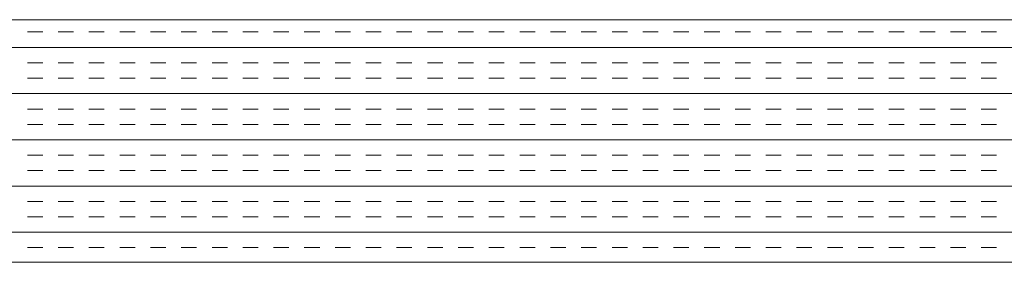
# Model space of a CAD drawing. Extents: x 3940905 to 4145695, y 925352 to 1109797.
# Tile 193 of 256: x 3955779 to 3955983, y 1099546 to 1099596. Entities that reach past the tile are written whole.
import ezdxf

# ---------------------------------------------------------------- set-up
doc = ezdxf.new("R2010")
doc.units = 0
doc.header["$LTSCALE"] = 750
doc.header["$MEASUREMENT"] = 0
doc.layers.add('CKD Equipments', color=252, linetype='CONTINUOUS', lineweight=0)

msp = doc.modelspace()

# ---------------------------------------------------------------- linework, layer by layer
at = {"layer": 'CKD Equipments'}
for p, q in [((3955624.57, 1099595.77), (3956342.57, 1099595.77)), ((3955574.57, 1099545.77), (3956392.57, 1099545.77))]:
    msp.add_line(p, q, dxfattribs=at)
at = {"layer": 'CKD Equipments', "color": 4, "linetype": 'Continuous'}
for p, q in [((3955784.25, 1099593.24), (3955781.08, 1099593.24)), ((3955790.6, 1099593.24), (3955787.43, 1099593.24)), ((3955796.95, 1099593.24), (3955793.78, 1099593.24)), ((3955803.3, 1099593.24), (3955800.13, 1099593.24)), ((3955809.65, 1099593.24), (3955806.48, 1099593.24)), ((3955816, 1099593.24), (3955812.83, 1099593.24)), ((3955822.35, 1099593.24), (3955819.18, 1099593.24)), ((3955828.7, 1099593.24), (3955825.53, 1099593.24)), ((3955835.05, 1099593.24), (3955831.88, 1099593.24)), ((3955841.4, 1099593.24), (3955838.23, 1099593.24)), ((3955847.75, 1099593.24), (3955844.58, 1099593.24)), ((3955854.1, 1099593.24), (3955850.93, 1099593.24)), ((3955860.45, 1099593.24), (3955857.28, 1099593.24)), ((3955866.8, 1099593.24), (3955863.63, 1099593.24)), ((3955873.15, 1099593.24), (3955869.98, 1099593.24)), ((3955879.5, 1099593.24), (3955876.33, 1099593.24)), ((3955885.85, 1099593.24), (3955882.68, 1099593.24)), ((3955892.2, 1099593.24), (3955889.03, 1099593.24)), ((3955898.55, 1099593.24), (3955895.38, 1099593.24)), ((3955904.9, 1099593.24), (3955901.73, 1099593.24)), ((3955911.25, 1099593.24), (3955908.08, 1099593.24)), ((3955917.6, 1099593.24), (3955914.43, 1099593.24)), ((3955923.95, 1099593.24), (3955920.78, 1099593.24)), ((3955930.3, 1099593.24), (3955927.13, 1099593.24)), ((3955936.65, 1099593.24), (3955933.48, 1099593.24)), ((3955943, 1099593.24), (3955939.83, 1099593.24)), ((3955949.35, 1099593.24), (3955946.18, 1099593.24)), ((3955955.7, 1099593.24), (3955952.53, 1099593.24)), ((3955962.05, 1099593.24), (3955958.88, 1099593.24)), ((3955968.4, 1099593.24), (3955965.23, 1099593.24)), ((3955974.75, 1099593.24), (3955971.58, 1099593.24)), ((3955981.1, 1099593.24), (3955977.93, 1099593.24)), ((3956392.57, 1099590.06), (3955574.57, 1099590.06)), ((3955784.25, 1099586.89), (3955781.08, 1099586.89)), ((3955790.6, 1099586.89), (3955787.43, 1099586.89)), ((3955796.95, 1099586.89), (3955793.78, 1099586.89)), ((3955803.3, 1099586.89), (3955800.13, 1099586.89)), ((3955809.65, 1099586.89), (3955806.48, 1099586.89)), ((3955816, 1099586.89), (3955812.83, 1099586.89)), ((3955822.35, 1099586.89), (3955819.18, 1099586.89)), ((3955828.7, 1099586.89), (3955825.53, 1099586.89)), ((3955835.05, 1099586.89), (3955831.88, 1099586.89)), ((3955841.4, 1099586.89), (3955838.23, 1099586.89)), ((3955847.75, 1099586.89), (3955844.58, 1099586.89)), ((3955854.1, 1099586.89), (3955850.93, 1099586.89)), ((3955860.45, 1099586.89), (3955857.28, 1099586.89)), ((3955866.8, 1099586.89), (3955863.63, 1099586.89)), ((3955873.15, 1099586.89), (3955869.98, 1099586.89)), ((3955879.5, 1099586.89), (3955876.33, 1099586.89)), ((3955885.85, 1099586.89), (3955882.68, 1099586.89)), ((3955892.2, 1099586.89), (3955889.03, 1099586.89)), ((3955898.55, 1099586.89), (3955895.38, 1099586.89)), ((3955904.9, 1099586.89), (3955901.73, 1099586.89)), ((3955911.25, 1099586.89), (3955908.08, 1099586.89)), ((3955917.6, 1099586.89), (3955914.43, 1099586.89)), ((3955923.95, 1099586.89), (3955920.78, 1099586.89)), ((3955930.3, 1099586.89), (3955927.13, 1099586.89)), ((3955936.65, 1099586.89), (3955933.48, 1099586.89)), ((3955943, 1099586.89), (3955939.83, 1099586.89)), ((3955949.35, 1099586.89), (3955946.18, 1099586.89)), ((3955955.7, 1099586.89), (3955952.53, 1099586.89)), ((3955962.05, 1099586.89), (3955958.88, 1099586.89)), ((3955968.4, 1099586.89), (3955965.23, 1099586.89)), ((3955974.75, 1099586.89), (3955971.58, 1099586.89)), ((3955981.1, 1099586.89), (3955977.93, 1099586.89)), ((3955784.25, 1099583.71), (3955781.08, 1099583.71)), ((3955790.6, 1099583.71), (3955787.43, 1099583.71)), ((3955796.95, 1099583.71), (3955793.78, 1099583.71)), ((3955803.3, 1099583.71), (3955800.13, 1099583.71)), ((3955809.65, 1099583.71), (3955806.48, 1099583.71)), ((3955816, 1099583.71), (3955812.83, 1099583.71)), ((3955822.35, 1099583.71), (3955819.18, 1099583.71)), ((3955828.7, 1099583.71), (3955825.53, 1099583.71)), ((3955835.05, 1099583.71), (3955831.88, 1099583.71)), ((3955841.4, 1099583.71), (3955838.23, 1099583.71)), ((3955847.75, 1099583.71), (3955844.58, 1099583.71)), ((3955854.1, 1099583.71), (3955850.93, 1099583.71)), ((3955860.45, 1099583.71), (3955857.28, 1099583.71)), ((3955866.8, 1099583.71), (3955863.63, 1099583.71)), ((3955873.15, 1099583.71), (3955869.98, 1099583.71)), ((3955879.5, 1099583.71), (3955876.33, 1099583.71)), ((3955885.85, 1099583.71), (3955882.68, 1099583.71)), ((3955892.2, 1099583.71), (3955889.03, 1099583.71)), ((3955898.55, 1099583.71), (3955895.38, 1099583.71)), ((3955904.9, 1099583.71), (3955901.73, 1099583.71)), ((3955911.25, 1099583.71), (3955908.08, 1099583.71)), ((3955917.6, 1099583.71), (3955914.43, 1099583.71)), ((3955923.95, 1099583.71), (3955920.78, 1099583.71)), ((3955930.3, 1099583.71), (3955927.13, 1099583.71)), ((3955936.65, 1099583.71), (3955933.48, 1099583.71)), ((3955943, 1099583.71), (3955939.83, 1099583.71)), ((3955949.35, 1099583.71), (3955946.18, 1099583.71)), ((3955955.7, 1099583.71), (3955952.53, 1099583.71)), ((3955962.05, 1099583.71), (3955958.88, 1099583.71)), ((3955968.4, 1099583.71), (3955965.23, 1099583.71)), ((3955974.75, 1099583.71), (3955971.58, 1099583.71)), ((3955981.1, 1099583.71), (3955977.93, 1099583.71)), ((3956392.57, 1099580.54), (3955574.57, 1099580.54)), ((3955784.25, 1099577.36), (3955781.08, 1099577.36)), ((3955790.6, 1099577.36), (3955787.43, 1099577.36)), ((3955796.95, 1099577.36), (3955793.78, 1099577.36)), ((3955803.3, 1099577.36), (3955800.13, 1099577.36)), ((3955809.65, 1099577.36), (3955806.48, 1099577.36)), ((3955816, 1099577.36), (3955812.83, 1099577.36)), ((3955822.35, 1099577.36), (3955819.18, 1099577.36)), ((3955828.7, 1099577.36), (3955825.53, 1099577.36)), ((3955835.05, 1099577.36), (3955831.88, 1099577.36)), ((3955841.4, 1099577.36), (3955838.23, 1099577.36)), ((3955847.75, 1099577.36), (3955844.58, 1099577.36)), ((3955854.1, 1099577.36), (3955850.93, 1099577.36)), ((3955860.45, 1099577.36), (3955857.28, 1099577.36)), ((3955866.8, 1099577.36), (3955863.63, 1099577.36)), ((3955873.15, 1099577.36), (3955869.98, 1099577.36)), ((3955879.5, 1099577.36), (3955876.33, 1099577.36)), ((3955885.85, 1099577.36), (3955882.68, 1099577.36)), ((3955892.2, 1099577.36), (3955889.03, 1099577.36)), ((3955898.55, 1099577.36), (3955895.38, 1099577.36)), ((3955904.9, 1099577.36), (3955901.73, 1099577.36)), ((3955911.25, 1099577.36), (3955908.08, 1099577.36)), ((3955917.6, 1099577.36), (3955914.43, 1099577.36)), ((3955923.95, 1099577.36), (3955920.78, 1099577.36)), ((3955930.3, 1099577.36), (3955927.13, 1099577.36)), ((3955936.65, 1099577.36), (3955933.48, 1099577.36)), ((3955943, 1099577.36), (3955939.83, 1099577.36)), ((3955949.35, 1099577.36), (3955946.18, 1099577.36)), ((3955955.7, 1099577.36), (3955952.53, 1099577.36)), ((3955962.05, 1099577.36), (3955958.88, 1099577.36)), ((3955968.4, 1099577.36), (3955965.23, 1099577.36)), ((3955974.75, 1099577.36), (3955971.58, 1099577.36)), ((3955981.1, 1099577.36), (3955977.93, 1099577.36)), ((3955784.25, 1099574.19), (3955781.08, 1099574.19)), ((3955790.6, 1099574.19), (3955787.43, 1099574.19)), ((3955796.95, 1099574.19), (3955793.78, 1099574.19)), ((3955803.3, 1099574.19), (3955800.13, 1099574.19)), ((3955809.65, 1099574.19), (3955806.48, 1099574.19)), ((3955816, 1099574.19), (3955812.83, 1099574.19)), ((3955822.35, 1099574.19), (3955819.18, 1099574.19)), ((3955828.7, 1099574.19), (3955825.53, 1099574.19)), ((3955835.05, 1099574.19), (3955831.88, 1099574.19)), ((3955841.4, 1099574.19), (3955838.23, 1099574.19)), ((3955847.75, 1099574.19), (3955844.58, 1099574.19)), ((3955854.1, 1099574.19), (3955850.93, 1099574.19)), ((3955860.45, 1099574.19), (3955857.28, 1099574.19)), ((3955866.8, 1099574.19), (3955863.63, 1099574.19)), ((3955873.15, 1099574.19), (3955869.98, 1099574.19)), ((3955879.5, 1099574.19), (3955876.33, 1099574.19)), ((3955885.85, 1099574.19), (3955882.68, 1099574.19)), ((3955892.2, 1099574.19), (3955889.03, 1099574.19)), ((3955898.55, 1099574.19), (3955895.38, 1099574.19)), ((3955904.9, 1099574.19), (3955901.73, 1099574.19)), ((3955911.25, 1099574.19), (3955908.08, 1099574.19)), ((3955917.6, 1099574.19), (3955914.43, 1099574.19)), ((3955923.95, 1099574.19), (3955920.78, 1099574.19)), ((3955930.3, 1099574.19), (3955927.13, 1099574.19)), ((3955936.65, 1099574.19), (3955933.48, 1099574.19)), ((3955943, 1099574.19), (3955939.83, 1099574.19)), ((3955949.35, 1099574.19), (3955946.18, 1099574.19)), ((3955955.7, 1099574.19), (3955952.53, 1099574.19)), ((3955962.05, 1099574.19), (3955958.88, 1099574.19)), ((3955968.4, 1099574.19), (3955965.23, 1099574.19)), ((3955974.75, 1099574.19), (3955971.58, 1099574.19)), ((3955981.1, 1099574.19), (3955977.93, 1099574.19)), ((3956392.57, 1099571.01), (3955574.57, 1099571.01)), ((3955784.25, 1099567.84), (3955781.08, 1099567.84)), ((3955790.6, 1099567.84), (3955787.43, 1099567.84)), ((3955796.95, 1099567.84), (3955793.78, 1099567.84)), ((3955803.3, 1099567.84), (3955800.13, 1099567.84)), ((3955809.65, 1099567.84), (3955806.48, 1099567.84)), ((3955816, 1099567.84), (3955812.83, 1099567.84)), ((3955822.35, 1099567.84), (3955819.18, 1099567.84)), ((3955828.7, 1099567.84), (3955825.53, 1099567.84)), ((3955835.05, 1099567.84), (3955831.88, 1099567.84)), ((3955841.4, 1099567.84), (3955838.23, 1099567.84)), ((3955847.75, 1099567.84), (3955844.58, 1099567.84)), ((3955854.1, 1099567.84), (3955850.93, 1099567.84)), ((3955860.45, 1099567.84), (3955857.28, 1099567.84)), ((3955866.8, 1099567.84), (3955863.63, 1099567.84)), ((3955873.15, 1099567.84), (3955869.98, 1099567.84)), ((3955879.5, 1099567.84), (3955876.33, 1099567.84)), ((3955885.85, 1099567.84), (3955882.68, 1099567.84)), ((3955892.2, 1099567.84), (3955889.03, 1099567.84)), ((3955898.55, 1099567.84), (3955895.38, 1099567.84)), ((3955904.9, 1099567.84), (3955901.73, 1099567.84)), ((3955911.25, 1099567.84), (3955908.08, 1099567.84)), ((3955917.6, 1099567.84), (3955914.43, 1099567.84)), ((3955923.95, 1099567.84), (3955920.78, 1099567.84)), ((3955930.3, 1099567.84), (3955927.13, 1099567.84)), ((3955936.65, 1099567.84), (3955933.48, 1099567.84)), ((3955943, 1099567.84), (3955939.83, 1099567.84)), ((3955949.35, 1099567.84), (3955946.18, 1099567.84)), ((3955955.7, 1099567.84), (3955952.53, 1099567.84)), ((3955962.05, 1099567.84), (3955958.88, 1099567.84)), ((3955968.4, 1099567.84), (3955965.23, 1099567.84)), ((3955974.75, 1099567.84), (3955971.58, 1099567.84)), ((3955981.1, 1099567.84), (3955977.93, 1099567.84)), ((3955784.25, 1099564.66), (3955781.08, 1099564.66)), ((3955790.6, 1099564.66), (3955787.43, 1099564.66)), ((3955796.95, 1099564.66), (3955793.78, 1099564.66)), ((3955803.3, 1099564.66), (3955800.13, 1099564.66)), ((3955809.65, 1099564.66), (3955806.48, 1099564.66)), ((3955816, 1099564.66), (3955812.83, 1099564.66)), ((3955822.35, 1099564.66), (3955819.18, 1099564.66)), ((3955828.7, 1099564.66), (3955825.53, 1099564.66)), ((3955835.05, 1099564.66), (3955831.88, 1099564.66)), ((3955841.4, 1099564.66), (3955838.23, 1099564.66)), ((3955847.75, 1099564.66), (3955844.58, 1099564.66)), ((3955854.1, 1099564.66), (3955850.93, 1099564.66)), ((3955860.45, 1099564.66), (3955857.28, 1099564.66)), ((3955866.8, 1099564.66), (3955863.63, 1099564.66)), ((3955873.15, 1099564.66), (3955869.98, 1099564.66)), ((3955879.5, 1099564.66), (3955876.33, 1099564.66)), ((3955885.85, 1099564.66), (3955882.68, 1099564.66)), ((3955892.2, 1099564.66), (3955889.03, 1099564.66)), ((3955898.55, 1099564.66), (3955895.38, 1099564.66)), ((3955904.9, 1099564.66), (3955901.73, 1099564.66)), ((3955911.25, 1099564.66), (3955908.08, 1099564.66)), ((3955917.6, 1099564.66), (3955914.43, 1099564.66)), ((3955923.95, 1099564.66), (3955920.78, 1099564.66)), ((3955930.3, 1099564.66), (3955927.13, 1099564.66)), ((3955936.65, 1099564.66), (3955933.48, 1099564.66)), ((3955943, 1099564.66), (3955939.83, 1099564.66)), ((3955949.35, 1099564.66), (3955946.18, 1099564.66)), ((3955955.7, 1099564.66), (3955952.53, 1099564.66)), ((3955962.05, 1099564.66), (3955958.88, 1099564.66)), ((3955968.4, 1099564.66), (3955965.23, 1099564.66)), ((3955974.75, 1099564.66), (3955971.58, 1099564.66)), ((3955981.1, 1099564.66), (3955977.93, 1099564.66)), ((3956392.57, 1099561.49), (3955574.57, 1099561.49)), ((3955784.25, 1099558.31), (3955781.08, 1099558.31)), ((3955790.6, 1099558.31), (3955787.43, 1099558.31)), ((3955796.95, 1099558.31), (3955793.78, 1099558.31)), ((3955803.3, 1099558.31), (3955800.13, 1099558.31)), ((3955809.65, 1099558.31), (3955806.48, 1099558.31)), ((3955816, 1099558.31), (3955812.83, 1099558.31)), ((3955822.35, 1099558.31), (3955819.18, 1099558.31)), ((3955828.7, 1099558.31), (3955825.53, 1099558.31)), ((3955835.05, 1099558.31), (3955831.88, 1099558.31)), ((3955841.4, 1099558.31), (3955838.23, 1099558.31)), ((3955847.75, 1099558.31), (3955844.58, 1099558.31)), ((3955854.1, 1099558.31), (3955850.93, 1099558.31)), ((3955860.45, 1099558.31), (3955857.28, 1099558.31)), ((3955866.8, 1099558.31), (3955863.63, 1099558.31)), ((3955873.15, 1099558.31), (3955869.98, 1099558.31)), ((3955879.5, 1099558.31), (3955876.33, 1099558.31)), ((3955885.85, 1099558.31), (3955882.68, 1099558.31)), ((3955892.2, 1099558.31), (3955889.03, 1099558.31)), ((3955898.55, 1099558.31), (3955895.38, 1099558.31)), ((3955904.9, 1099558.31), (3955901.73, 1099558.31)), ((3955911.25, 1099558.31), (3955908.08, 1099558.31)), ((3955917.6, 1099558.31), (3955914.43, 1099558.31)), ((3955923.95, 1099558.31), (3955920.78, 1099558.31)), ((3955930.3, 1099558.31), (3955927.13, 1099558.31)), ((3955936.65, 1099558.31), (3955933.48, 1099558.31)), ((3955943, 1099558.31), (3955939.83, 1099558.31)), ((3955949.35, 1099558.31), (3955946.18, 1099558.31)), ((3955955.7, 1099558.31), (3955952.53, 1099558.31)), ((3955962.05, 1099558.31), (3955958.88, 1099558.31)), ((3955968.4, 1099558.31), (3955965.23, 1099558.31)), ((3955974.75, 1099558.31), (3955971.58, 1099558.31)), ((3955981.1, 1099558.31), (3955977.93, 1099558.31)), ((3955784.25, 1099555.14), (3955781.08, 1099555.14)), ((3955790.6, 1099555.14), (3955787.43, 1099555.14)), ((3955796.95, 1099555.14), (3955793.78, 1099555.14)), ((3955803.3, 1099555.14), (3955800.13, 1099555.14)), ((3955809.65, 1099555.14), (3955806.48, 1099555.14)), ((3955816, 1099555.14), (3955812.83, 1099555.14)), ((3955822.35, 1099555.14), (3955819.18, 1099555.14)), ((3955828.7, 1099555.14), (3955825.53, 1099555.14)), ((3955835.05, 1099555.14), (3955831.88, 1099555.14)), ((3955841.4, 1099555.14), (3955838.23, 1099555.14)), ((3955847.75, 1099555.14), (3955844.58, 1099555.14)), ((3955854.1, 1099555.14), (3955850.93, 1099555.14)), ((3955860.45, 1099555.14), (3955857.28, 1099555.14)), ((3955866.8, 1099555.14), (3955863.63, 1099555.14)), ((3955873.15, 1099555.14), (3955869.98, 1099555.14)), ((3955879.5, 1099555.14), (3955876.33, 1099555.14)), ((3955885.85, 1099555.14), (3955882.68, 1099555.14)), ((3955892.2, 1099555.14), (3955889.03, 1099555.14)), ((3955898.55, 1099555.14), (3955895.38, 1099555.14)), ((3955904.9, 1099555.14), (3955901.73, 1099555.14)), ((3955911.25, 1099555.14), (3955908.08, 1099555.14)), ((3955917.6, 1099555.14), (3955914.43, 1099555.14)), ((3955923.95, 1099555.14), (3955920.78, 1099555.14)), ((3955930.3, 1099555.14), (3955927.13, 1099555.14)), ((3955936.65, 1099555.14), (3955933.48, 1099555.14)), ((3955943, 1099555.14), (3955939.83, 1099555.14)), ((3955949.35, 1099555.14), (3955946.18, 1099555.14)), ((3955955.7, 1099555.14), (3955952.53, 1099555.14)), ((3955962.05, 1099555.14), (3955958.88, 1099555.14)), ((3955968.4, 1099555.14), (3955965.23, 1099555.14)), ((3955974.75, 1099555.14), (3955971.58, 1099555.14)), ((3955981.1, 1099555.14), (3955977.93, 1099555.14)), ((3956392.57, 1099551.96), (3955574.57, 1099551.96)), ((3955784.25, 1099548.79), (3955781.08, 1099548.79)), ((3955790.6, 1099548.79), (3955787.43, 1099548.79)), ((3955796.95, 1099548.79), (3955793.78, 1099548.79)), ((3955803.3, 1099548.79), (3955800.13, 1099548.79)), ((3955809.65, 1099548.79), (3955806.48, 1099548.79)), ((3955816, 1099548.79), (3955812.83, 1099548.79)), ((3955822.35, 1099548.79), (3955819.18, 1099548.79)), ((3955828.7, 1099548.79), (3955825.53, 1099548.79)), ((3955835.05, 1099548.79), (3955831.88, 1099548.79)), ((3955841.4, 1099548.79), (3955838.23, 1099548.79)), ((3955847.75, 1099548.79), (3955844.58, 1099548.79)), ((3955854.1, 1099548.79), (3955850.93, 1099548.79)), ((3955860.45, 1099548.79), (3955857.28, 1099548.79)), ((3955866.8, 1099548.79), (3955863.63, 1099548.79)), ((3955873.15, 1099548.79), (3955869.98, 1099548.79)), ((3955879.5, 1099548.79), (3955876.33, 1099548.79)), ((3955885.85, 1099548.79), (3955882.68, 1099548.79)), ((3955892.2, 1099548.79), (3955889.03, 1099548.79)), ((3955898.55, 1099548.79), (3955895.38, 1099548.79)), ((3955904.9, 1099548.79), (3955901.73, 1099548.79)), ((3955911.25, 1099548.79), (3955908.08, 1099548.79)), ((3955917.6, 1099548.79), (3955914.43, 1099548.79)), ((3955923.95, 1099548.79), (3955920.78, 1099548.79)), ((3955930.3, 1099548.79), (3955927.13, 1099548.79)), ((3955936.65, 1099548.79), (3955933.48, 1099548.79)), ((3955943, 1099548.79), (3955939.83, 1099548.79)), ((3955949.35, 1099548.79), (3955946.18, 1099548.79)), ((3955955.7, 1099548.79), (3955952.53, 1099548.79)), ((3955962.05, 1099548.79), (3955958.88, 1099548.79)), ((3955968.4, 1099548.79), (3955965.23, 1099548.79)), ((3955974.75, 1099548.79), (3955971.58, 1099548.79)), ((3955981.1, 1099548.79), (3955977.93, 1099548.79))]:
    msp.add_line(p, q, dxfattribs=at)

doc.saveas('drawing.dxf')
